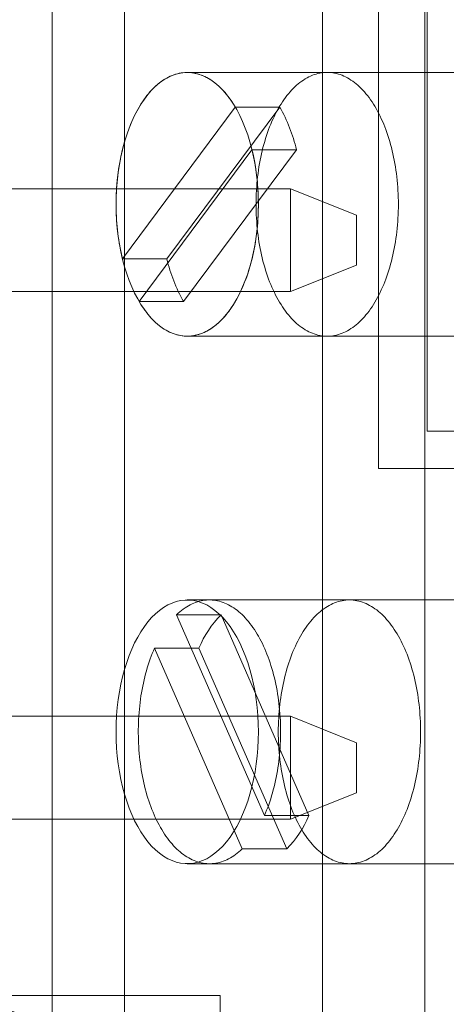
# Model space of a CAD drawing. Header units: inches. Extents: x 1 to 109, y 1 to 85.
# Tile 136 of 256: x 86.811 to 86.946, y 15.746 to 16.057. Entities that reach past the tile are written whole.
import ezdxf

# ---------------------------------------------------------------- set-up
doc = ezdxf.new("R2010")
doc.units = ezdxf.units.IN
doc.header["$MEASUREMENT"] = 0

msp = doc.modelspace()

# ---------------------------------------------------------------- linework, layer by layer
at = {"color": 7, "linetype": 'Continuous', "lineweight": 15, "ltscale": 5}
for p, q in [((86.8438878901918, 18.8936883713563), (86.84388789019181, 14.10202170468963)), ((86.92414248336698, 15.91477170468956), (86.92414248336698, 16.33143837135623)), ((86.93955915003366, 16.31993837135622), (86.93955915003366, 15.92660503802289)), ((86.8210545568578, 16.08160503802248), (86.8210545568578, 15.58160503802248)), ((86.90644581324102, 16.0816050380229), (86.90644581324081, 15.58160503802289)), ((86.93873891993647, 16.06493837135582), (86.93873891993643, 15.58160503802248)), ((86.90796071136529, 16.03993837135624), (86.86375018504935, 16.03993837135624)), ((87.00410106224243, 16.03993837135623), (86.8637501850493, 16.03993837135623)), ((86.87892094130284, 16.02900974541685), (86.8432960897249, 15.98101728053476)), ((86.89295602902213, 16.02900974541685), (86.8573311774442, 15.98101728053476)), ((86.89295602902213, 16.02900974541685), (86.87892094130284, 16.02900974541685)), ((86.84857942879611, 15.96753366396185), (86.88420428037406, 16.01552612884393)), ((86.86261451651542, 15.96753366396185), (86.89823936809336, 16.01552612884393)), ((86.89823936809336, 16.01552612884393), (86.88420428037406, 16.01552612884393)), ((86.75888789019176, 16.00317692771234), (86.89638789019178, 16.0031769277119)), ((86.8963878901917, 15.9706769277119), (86.89638789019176, 16.0031769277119)), ((86.89638789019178, 16.0031769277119), (86.9172212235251, 15.99484359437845)), ((86.9172212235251, 15.99484359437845), (86.9172212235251, 15.97901026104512)), ((86.8573311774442, 15.98101728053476), (86.8432960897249, 15.98101728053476)), ((86.9172212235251, 15.97901026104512), (86.8963878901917, 15.9706769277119)), ((86.89638789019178, 15.9706769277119), (86.75888789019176, 15.97067692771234)), ((86.86261451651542, 15.96753366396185), (86.84857942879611, 15.96753366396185)), ((86.86375018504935, 15.9566050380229), (86.90796071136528, 15.9566050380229)), ((86.8637501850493, 15.9566050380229), (87.00410106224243, 15.95660503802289)), ((86.93955915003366, 15.92660503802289), (87.29955915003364, 15.92660503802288)), ((86.93955915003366, 15.92660503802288), (87.31622581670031, 15.92660503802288)), ((87.34080915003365, 15.91477170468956), (86.92414248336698, 15.91477170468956)), ((87.00410106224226, 15.87327170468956), (86.86375018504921, 15.87327170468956)), ((86.91497825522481, 15.87327170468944), (86.8707677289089, 15.87327170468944)), ((86.88811641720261, 15.80512252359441), (86.86040445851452, 15.86857622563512)), ((86.87443954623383, 15.86857622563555), (86.86040445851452, 15.86857622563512)), ((86.9021515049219, 15.80512252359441), (86.87443954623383, 15.86857622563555)), ((86.86745412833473, 15.85808755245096), (86.85341904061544, 15.85808755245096)), ((86.85341904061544, 15.85808755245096), (86.88113099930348, 15.79463385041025)), ((86.86745412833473, 15.85808755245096), (86.89516608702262, 15.79463385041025)), ((86.75888789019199, 15.83651026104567), (86.89638789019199, 15.83651026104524)), ((86.89638789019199, 15.83651026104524), (86.91722122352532, 15.82817692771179)), ((86.89638789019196, 15.80401026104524), (86.89638789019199, 15.83651026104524)), ((86.91722122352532, 15.82817692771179), (86.91722122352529, 15.81234359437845)), ((86.91722122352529, 15.81234359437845), (86.89638789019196, 15.80401026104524)), ((86.89638789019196, 15.80401026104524), (86.75888789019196, 15.80401026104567)), ((86.9021515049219, 15.80512252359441), (86.88811641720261, 15.80512252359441)), ((86.89516608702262, 15.79463385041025), (86.88113099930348, 15.79463385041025)), ((86.8637501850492, 15.78993837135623), (87.00410106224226, 15.78993837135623)), ((86.8707677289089, 15.78993837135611), (86.91497825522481, 15.78993837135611)), ((86.70747581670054, 15.74827170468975), (86.8741424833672, 15.74827170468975)), ((86.8741424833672, 15.74827170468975), (86.8741424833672, 15.58160503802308))]:
    msp.add_line(p, q, dxfattribs=at)
at = {"color": 7, "linetype": 'Continuous', "lineweight": 15, "ltscale": 5, "flags": 128}
for points in [[(86.84127880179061, 15.99827170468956), (86.84132142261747, 16.00083674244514), (86.84144912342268, 16.00339205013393), (86.84166141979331, 16.00592793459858), (86.84195750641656, 16.00843477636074), (86.8423362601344, 16.01090306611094), (86.84279624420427, 16.0133234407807), (86.84333571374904, 16.01568671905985), (86.84395262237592, 16.0179839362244), (86.84464462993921, 16.02020637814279), (86.84540911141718, 16.02234561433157), (86.84624316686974, 16.02439352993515), (86.84714363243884, 16.02634235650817), (86.84810709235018, 16.02818470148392), (86.84912989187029, 16.02991357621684), (86.85020815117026, 16.03152242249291), (86.85133778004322, 16.03300513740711), (86.85251449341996, 16.03435609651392), (86.85373382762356, 16.03557017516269), (86.85499115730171, 16.03664276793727), (86.85628171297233, 16.03756980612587), (86.85760059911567, 16.0383477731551), (86.85894281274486, 16.03897371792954), (86.86030326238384, 16.03944526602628), (86.86167678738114, 16.03976062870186), (86.86305817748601, 16.03991860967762), (86.86444219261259, 16.03991860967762), (86.86582358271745, 16.03976062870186), (86.86719710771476, 16.03944526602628), (86.86855755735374, 16.03897371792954), (86.86989977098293, 16.0383477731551), (86.87121865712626, 16.03756980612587), (86.87250921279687, 16.03664276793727), (86.87376654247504, 16.03557017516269), (86.87498587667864, 16.03435609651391), (86.87616259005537, 16.03300513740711), (86.87729221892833, 16.03152242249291), (86.8783704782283, 16.02991357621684), (86.87939327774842, 16.02818470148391), (86.88035673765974, 16.02634235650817), (86.88125720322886, 16.02439352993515), (86.8820912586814, 16.02234561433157), (86.88285574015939, 16.02020637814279), (86.88354774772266, 16.0179839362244), (86.88416465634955, 16.01568671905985), (86.88470412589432, 16.0133234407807), (86.8851641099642, 16.01090306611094), (86.88554286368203, 16.00843477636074), (86.88583895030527, 16.00592793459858), (86.8860512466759, 16.00339205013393), (86.88617894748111, 16.00083674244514), (86.88622156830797, 15.99827170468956), (86.88617894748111, 15.99570666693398), (86.8860512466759, 15.9931513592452), (86.88583895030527, 15.99061547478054), (86.88554286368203, 15.98810863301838), (86.8851641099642, 15.98564034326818), (86.88470412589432, 15.98321996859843), (86.88416465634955, 15.98085669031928), (86.88354774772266, 15.97855947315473), (86.88285574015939, 15.97633703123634), (86.8820912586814, 15.97419779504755), (86.88125720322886, 15.97214987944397), (86.88035673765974, 15.97020105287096), (86.87939327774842, 15.96835870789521), (86.8783704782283, 15.96662983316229), (86.87729221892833, 15.96502098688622), (86.87616259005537, 15.96353827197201), (86.87498587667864, 15.96218731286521), (86.87376654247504, 15.96097323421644), (86.87250921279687, 15.95990064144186), (86.87121865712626, 15.95897360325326), (86.86989977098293, 15.95819563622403), (86.86855755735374, 15.95756969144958), (86.86719710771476, 15.95709814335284), (86.86582358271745, 15.95678278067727), (86.86444219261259, 15.9566247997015), (86.86305817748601, 15.9566247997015), (86.86167678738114, 15.95678278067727), (86.86030326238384, 15.95709814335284), (86.85894281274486, 15.95756969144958), (86.85760059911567, 15.95819563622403), (86.85628171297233, 15.95897360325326), (86.85499115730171, 15.95990064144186), (86.85373382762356, 15.96097323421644), (86.85251449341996, 15.96218731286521), (86.85133778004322, 15.96353827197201), (86.85020815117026, 15.96502098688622), (86.84912989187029, 15.96662983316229), (86.84810709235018, 15.96835870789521), (86.84714363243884, 15.97020105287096), (86.84624316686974, 15.97214987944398), (86.84540911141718, 15.97419779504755), (86.84464462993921, 15.97633703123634), (86.84395262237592, 15.97855947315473), (86.84333571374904, 15.98085669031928), (86.84279624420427, 15.98321996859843), (86.8423362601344, 15.98564034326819), (86.84195750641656, 15.98810863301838), (86.84166141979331, 15.99061547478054), (86.84144912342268, 15.9931513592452), (86.84132142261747, 15.99570666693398), (86.84127880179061, 15.99827170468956)], [(86.8432960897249, 15.98101728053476), (86.84306250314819, 15.98200288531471), (86.84284272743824, 15.98299935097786), (86.84263690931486, 15.98400601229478), (86.84244518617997, 15.98502219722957), (86.84226768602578, 15.98604722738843), (86.84210452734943, 15.98708041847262), (86.84195581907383, 15.98812108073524), (86.84182166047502, 15.98916851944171), (86.84170214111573, 15.99022203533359), (86.8415973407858, 15.99128092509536), (86.84150732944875, 15.99234448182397), (86.84143216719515, 15.99341199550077), (86.84137190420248, 15.99448275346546), (86.84132658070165, 15.99555604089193), (86.84129622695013, 15.99663114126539), (86.84128086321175, 15.99770733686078), (86.84128049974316, 15.99878390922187), (86.84129513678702, 15.9998601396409), (86.8413247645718, 16.00093530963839), (86.84136936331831, 16.00200870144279), (86.84142890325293, 16.00307959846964), (86.84150334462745, 16.0041472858), (86.84159263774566, 16.00521105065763), (86.84169672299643, 16.00627018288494), (86.84181553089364, 16.007323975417), (86.84194898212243, 16.00837172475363), (86.84209698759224, 16.009412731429), (86.84225944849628, 16.01044630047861), (86.84243625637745, 16.01147174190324), (86.84262729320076, 16.01248837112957), (86.84283243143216, 16.01349550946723), (86.84305153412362, 16.01449248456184), (86.84328445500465, 16.01547863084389), (86.84353103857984, 16.01645328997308), (86.84379112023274, 16.0174158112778), (86.8440645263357, 16.0183655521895), (86.84435107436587, 16.01930187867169), (86.84465057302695, 16.02022416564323), (86.84496282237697, 16.02113179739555), (86.84528761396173, 16.02202416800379), (86.84562473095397, 16.02290068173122), (86.84597394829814, 16.02376075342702), (86.84633503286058, 16.02460380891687), (86.84670774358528, 16.02542928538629), (86.84709183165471, 16.02623663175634), (86.8474870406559, 16.02702530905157), (86.84789310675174, 16.02779479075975), (86.848309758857, 16.02854456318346), (86.84873671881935, 16.02927412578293), (86.84917370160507, 16.02998299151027), (86.84962041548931, 16.03067068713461), (86.85007656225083, 16.03133675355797), (86.85054183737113, 16.03198074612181), (86.8510159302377, 16.03260223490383), (86.85149852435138, 16.03320080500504), (86.85198929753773, 16.03377605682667), (86.85248792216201, 16.03432760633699), (86.85299406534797, 16.03485508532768), (86.8535073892, 16.03535814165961), (86.85402755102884, 16.03583643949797), (86.8545542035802, 16.03628965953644), (86.85508699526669, 16.03671749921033), (86.8556255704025, 16.03711967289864), (86.85616956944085, 16.03749591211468), (86.85671862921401, 16.03784596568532), (86.85727238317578, 16.03816959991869), (86.85783046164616, 16.03846659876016), (86.85839249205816, 16.03873676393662), (86.85895809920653, 16.03897991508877), (86.8595269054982, 16.03919588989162), (86.8600985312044, 16.03938454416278), (86.86067259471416, 16.03954575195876), (86.86124871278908, 16.03967940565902), (86.86182650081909, 16.03978541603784), (86.86240557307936, 16.03986371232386), (86.86298554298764, 16.03991424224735), (86.86356602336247, 16.03993697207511), (86.86414662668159, 16.03993188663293), (86.86472696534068, 16.03989898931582), (86.8653066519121, 16.03983830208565), (86.86588529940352, 16.03974986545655), (86.8664625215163, 16.03963373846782), (86.86703793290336, 16.03948999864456), (86.86761114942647, 16.03931874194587), (86.86818178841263, 16.03912008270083), (86.86874946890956, 16.03889415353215), (86.86931381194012, 16.03864110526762), (86.86987444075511, 16.03836110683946), (86.87043098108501, 16.03805434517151), (86.87098306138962, 16.03772102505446), (86.8715303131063, 16.03736136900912), (86.87207237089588, 16.03697561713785), (86.87260887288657, 16.03656402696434), (86.87313946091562, 16.03612687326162), (86.87366378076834, 16.03566444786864), (86.87418148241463, 16.03517705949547), (86.8746922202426, 16.03466503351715), (86.87519565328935, 16.03412871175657), (86.87569144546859, 16.03356845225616), (86.87617926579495, 16.03298462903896), (86.876658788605, 16.03237763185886), (86.8771296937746, 16.03174786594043), (86.87759166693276, 16.03109575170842), (86.87804439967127, 16.03042172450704), (86.87848758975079, 16.02972623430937), (86.87892094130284, 16.02900974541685)], [(86.92116905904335, 15.96456266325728), (86.92068864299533, 15.96393311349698), (86.92019950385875, 15.96332709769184), (86.91970197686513, 15.96274503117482), (86.91919640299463, 15.96218731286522), (86.91868312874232, 15.96165432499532), (86.91816250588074, 15.96114643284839), (86.91763489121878, 15.96066398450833), (86.91710064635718, 15.96020731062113), (86.9165601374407, 15.95977672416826), (86.91601373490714, 15.95937252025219), (86.9154618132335, 15.95899497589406), (86.91490475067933, 15.95864434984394), (86.91434292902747, 15.9583208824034), (86.91377673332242, 15.95802479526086), (86.91320655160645, 15.95775629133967), (86.91263277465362, 15.95751555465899), (86.91205579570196, 15.95730275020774), (86.91147601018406, 15.95711802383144), (86.91089381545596, 15.95696150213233), (86.91030961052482, 15.95683329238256), (86.9097237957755, 15.95673348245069), (86.90913677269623, 15.95666214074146), (86.90854894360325, 15.95661931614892), (86.90796071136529, 15.9566050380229), (86.90737247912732, 15.95661931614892), (86.90678465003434, 15.95666214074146), (86.90619762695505, 15.95673348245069), (86.90561181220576, 15.95683329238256), (86.9050276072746, 15.95696150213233), (86.9044454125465, 15.95711802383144), (86.9038656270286, 15.95730275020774), (86.90328864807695, 15.95751555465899), (86.90271487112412, 15.95775629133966), (86.90214468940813, 15.95802479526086), (86.9015784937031, 15.95832088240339), (86.90101667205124, 15.95864434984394), (86.90045960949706, 15.95899497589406), (86.89990768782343, 15.95937252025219), (86.89936128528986, 15.95977672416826), (86.89882077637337, 15.96020731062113), (86.89828653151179, 15.96066398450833), (86.89775891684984, 15.96114643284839), (86.89723829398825, 15.96165432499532), (86.89672501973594, 15.96218731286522), (86.89621944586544, 15.96274503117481), (86.89572191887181, 15.96332709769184), (86.89523277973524, 15.96393311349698), (86.89475236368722, 15.96456266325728), (86.89428099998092, 15.96521531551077), (86.8938190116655, 15.9658906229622), (86.89336671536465, 15.96658812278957), (86.89292442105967, 15.96730733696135), (86.892492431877, 15.96804777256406), (86.89207104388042, 15.96880892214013), (86.89166054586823, 15.96959026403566), (86.89126121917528, 15.97039126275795), (86.89087333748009, 15.97121136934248), (86.89049716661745, 15.97205002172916), (86.89013296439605, 15.97290664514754), (86.88978098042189, 15.97378065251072), (86.88944145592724, 15.97467144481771), (86.8891146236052, 15.97557841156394), (86.88880070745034, 15.97650093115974), (86.88849992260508, 15.97743837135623), (86.88821247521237, 15.97839008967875), (86.88793856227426, 15.97935543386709), (86.887678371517, 15.98033374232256), (86.88743208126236, 15.98132434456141), (86.88719986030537, 15.98232656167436), (86.88698186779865, 15.98333970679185), (86.88677825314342, 15.98436308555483), (86.88658915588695, 15.98539599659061), (86.88641470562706, 15.98643773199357), (86.88625502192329, 15.9874875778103), (86.88611021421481, 15.98854481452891), (86.88598038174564, 15.98960871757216), (86.88586561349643, 15.99067855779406), (86.88576598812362, 15.99175360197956), (86.8856815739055, 15.99283311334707), (86.88561242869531, 15.99391635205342), (86.88555859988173, 15.99500257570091), (86.88552012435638, 15.99609103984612), (86.8854970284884, 15.99718099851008), (86.8854893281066, 15.99827170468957), (86.8854970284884, 15.99936241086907), (86.88552012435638, 16.00045236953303), (86.88555859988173, 16.00154083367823), (86.88561242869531, 16.00262705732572), (86.8856815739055, 16.00371029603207), (86.88576598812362, 16.00478980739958), (86.88586561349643, 16.00586485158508), (86.88598038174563, 16.00693469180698), (86.88611021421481, 16.00799859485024), (86.88625502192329, 16.00905583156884), (86.88641470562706, 16.01010567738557), (86.88658915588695, 16.01114741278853), (86.88677825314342, 16.01218032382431), (86.88698186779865, 16.01320370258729), (86.88719986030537, 16.01421684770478), (86.88743208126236, 16.01521906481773), (86.887678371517, 16.01620966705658), (86.88793856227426, 16.01718797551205), (86.88821247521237, 16.01815331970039), (86.88849992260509, 16.01910503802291), (86.88880070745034, 16.02004247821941), (86.8891146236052, 16.0209649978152), (86.88944145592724, 16.02187196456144), (86.88978098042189, 16.02276275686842), (86.89013296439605, 16.0236367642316), (86.89049716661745, 16.02449338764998), (86.89087333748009, 16.02533204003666), (86.89126121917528, 16.02615214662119), (86.89166054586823, 16.02695314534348), (86.89207104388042, 16.02773448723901), (86.892492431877, 16.02849563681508), (86.89292442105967, 16.0292360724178), (86.89336671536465, 16.02995528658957), (86.8938190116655, 16.03065278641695), (86.89428099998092, 16.03132809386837), (86.89475236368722, 16.03198074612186), (86.89523277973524, 16.03261029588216), (86.89572191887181, 16.0332163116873), (86.89621944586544, 16.03379837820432), (86.89672501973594, 16.03435609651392), (86.89723829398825, 16.03488908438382), (86.89775891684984, 16.03539697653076), (86.89828653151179, 16.03587942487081), (86.89882077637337, 16.03633609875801), (86.89936128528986, 16.03676668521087), (86.89990768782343, 16.03717088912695), (86.90045960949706, 16.03754843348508), (86.90101667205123, 16.0378990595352), (86.9015784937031, 16.03822252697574), (86.90214468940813, 16.03851861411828), (86.9027148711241, 16.03878711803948), (86.90328864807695, 16.03902785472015), (86.9038656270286, 16.0392406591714), (86.9044454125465, 16.0394253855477), (86.9050276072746, 16.03958190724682), (86.90561181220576, 16.03971011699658), (86.90619762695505, 16.03980992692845), (86.90678465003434, 16.03988126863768), (86.90737247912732, 16.03992409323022), (86.90796071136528, 16.03993837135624), (86.90854894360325, 16.03992409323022), (86.90913677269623, 16.03988126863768), (86.9097237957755, 16.03980992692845), (86.91030961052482, 16.03971011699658), (86.91089381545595, 16.03958190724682), (86.91147601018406, 16.0394253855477), (86.91205579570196, 16.0392406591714), (86.91263277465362, 16.03902785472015), (86.91320655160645, 16.03878711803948), (86.91377673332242, 16.03851861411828), (86.91434292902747, 16.03822252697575), (86.91490475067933, 16.0378990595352), (86.91546181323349, 16.03754843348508), (86.91601373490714, 16.03717088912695), (86.9165601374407, 16.03676668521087), (86.91710064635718, 16.03633609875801), (86.91763489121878, 16.03587942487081), (86.91816250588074, 16.03539697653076), (86.91868312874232, 16.03488908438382), (86.91919640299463, 16.03435609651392), (86.91970197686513, 16.03379837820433), (86.92019950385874, 16.0332163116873), (86.92068864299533, 16.03261029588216), (86.92116905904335, 16.03198074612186), (86.92164042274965, 16.03132809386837), (86.92210241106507, 16.03065278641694), (86.92255470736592, 16.02995528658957), (86.9229970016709, 16.0292360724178), (86.92342899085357, 16.02849563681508), (86.92385037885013, 16.02773448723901), (86.92426087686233, 16.02695314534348), (86.92466020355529, 16.02615214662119), (86.92504808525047, 16.02533204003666), (86.92542425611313, 16.02449338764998), (86.92578845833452, 16.0236367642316), (86.92614044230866, 16.02276275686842), (86.92647996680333, 16.02187196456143), (86.92680679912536, 16.0209649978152), (86.92712071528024, 16.0200424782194), (86.92742150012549, 16.01910503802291), (86.9277089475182, 16.01815331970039), (86.92798286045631, 16.01718797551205), (86.92824305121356, 16.01620966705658), (86.92848934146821, 16.01521906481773), (86.9287215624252, 16.01421684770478), (86.9289395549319, 16.01320370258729), (86.92914316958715, 16.01218032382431), (86.92933226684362, 16.01114741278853), (86.9295067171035, 16.01010567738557), (86.92966640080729, 16.00905583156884), (86.92981120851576, 16.00799859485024), (86.92994104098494, 16.00693469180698), (86.93005580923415, 16.00586485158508), (86.93015543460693, 16.00478980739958), (86.93023984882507, 16.00371029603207), (86.93030899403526, 16.00262705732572), (86.93036282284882, 16.00154083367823), (86.93040129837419, 16.00045236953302), (86.93042439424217, 15.99936241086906), (86.93043209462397, 15.99827170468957), (86.93042439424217, 15.99718099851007), (86.93040129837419, 15.99609103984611), (86.93036282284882, 15.99500257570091), (86.93030899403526, 15.99391635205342), (86.93023984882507, 15.99283311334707), (86.93015543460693, 15.99175360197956), (86.93005580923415, 15.99067855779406), (86.92994104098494, 15.98960871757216), (86.92981120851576, 15.98854481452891), (86.92966640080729, 15.9874875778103), (86.9295067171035, 15.98643773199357), (86.92933226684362, 15.98539599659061), (86.92914316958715, 15.98436308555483), (86.9289395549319, 15.98333970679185), (86.9287215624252, 15.98232656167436), (86.92848934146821, 15.98132434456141), (86.92824305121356, 15.98033374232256), (86.92798286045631, 15.97935543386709), (86.9277089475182, 15.97839008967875), (86.92742150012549, 15.97743837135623), (86.92712071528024, 15.97650093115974), (86.92680679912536, 15.97557841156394), (86.92647996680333, 15.9746714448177), (86.92614044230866, 15.97378065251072), (86.92578845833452, 15.97290664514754), (86.92542425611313, 15.97205002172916), (86.92504808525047, 15.97121136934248), (86.92466020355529, 15.97039126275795), (86.92426087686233, 15.96959026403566), (86.92385037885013, 15.96880892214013), (86.92342899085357, 15.96804777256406), (86.9229970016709, 15.96730733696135), (86.92255470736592, 15.96658812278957), (86.92210241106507, 15.96589062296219), (86.92164042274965, 15.96521531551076), (86.92116905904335, 15.96456266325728)], [(86.88420428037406, 16.01552612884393), (86.88443786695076, 16.01454052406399), (86.8846576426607, 16.01354405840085), (86.88486346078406, 16.01253739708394), (86.88505518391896, 16.01152121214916), (86.88523268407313, 16.0104961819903), (86.88539584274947, 16.00946299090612), (86.88554455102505, 16.0084223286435), (86.88567870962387, 16.00737488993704), (86.88579822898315, 16.00632137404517), (86.88590302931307, 16.00526248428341), (86.88599304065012, 16.0041989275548), (86.88606820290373, 16.00313141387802), (86.88612846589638, 16.00206065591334), (86.88617378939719, 16.00098736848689), (86.8862041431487, 15.99991226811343), (86.88621950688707, 15.99883607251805), (86.88621987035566, 15.99775950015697), (86.88620523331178, 15.99668326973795), (86.88617560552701, 15.99560809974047), (86.88613100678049, 15.99453470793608), (86.88607146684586, 15.99346381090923), (86.88599702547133, 15.99239612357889), (86.88590773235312, 15.99133235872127), (86.88580364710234, 15.99027322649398), (86.88568483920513, 15.98921943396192), (86.88555138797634, 15.98817168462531), (86.88540338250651, 15.98713067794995), (86.88524092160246, 15.98609710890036), (86.88506411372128, 15.98507166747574), (86.88487307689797, 15.98405503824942), (86.88466793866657, 15.98304789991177), (86.88444883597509, 15.98205092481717), (86.88421591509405, 15.98106477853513), (86.88396933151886, 15.98009011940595), (86.88370924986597, 15.97912759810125), (86.88343584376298, 15.97817785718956), (86.8831492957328, 15.97724153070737), (86.88284979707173, 15.97631924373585), (86.8825375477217, 15.97541161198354), (86.88221275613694, 15.97451924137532), (86.88187563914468, 15.97364272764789), (86.88152642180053, 15.9727826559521), (86.88116533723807, 15.97193960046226), (86.88079262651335, 15.97111412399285), (86.88040853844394, 15.9703067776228), (86.88001332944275, 15.96951810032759), (86.8796072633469, 15.96874861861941), (86.87919061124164, 15.96799884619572), (86.87876365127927, 15.96726928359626), (86.87832666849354, 15.96656041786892), (86.87787995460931, 15.96587272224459), (86.87742380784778, 15.96520665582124), (86.87695853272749, 15.96456266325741), (86.87648443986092, 15.96394117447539), (86.87600184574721, 15.96334260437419), (86.87551107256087, 15.96276735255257), (86.87501244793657, 15.96221580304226), (86.87450630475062, 15.96168832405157), (86.87399298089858, 15.96118526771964), (86.87347281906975, 15.96070696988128), (86.87294616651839, 15.96025374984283), (86.8724133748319, 15.95982591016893), (86.87187479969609, 15.95942373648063), (86.87133080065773, 15.95904749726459), (86.87078174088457, 15.95869744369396), (86.8702279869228, 15.95837380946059), (86.86966990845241, 15.95807681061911), (86.8691078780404, 15.95780664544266), (86.86854227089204, 15.95756349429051), (86.86797346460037, 15.95734751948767), (86.86740183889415, 15.9571588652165), (86.86682777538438, 15.95699765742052), (86.86625165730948, 15.95686400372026), (86.86567386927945, 15.95675799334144), (86.8650947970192, 15.95667969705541), (86.86451482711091, 15.95662916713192), (86.86393434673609, 15.95660643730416), (86.86335374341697, 15.95661152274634), (86.86277340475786, 15.95664442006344), (86.86219371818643, 15.95670510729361), (86.86161507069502, 15.95679354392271), (86.86103784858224, 15.95690967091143), (86.86046243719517, 15.95705341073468), (86.85988922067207, 15.95722466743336), (86.85931858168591, 15.9574233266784), (86.85875090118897, 15.95764925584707), (86.85818655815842, 15.95790230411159), (86.85762592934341, 15.95818230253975), (86.85706938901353, 15.95848906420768), (86.8565173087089, 15.95882238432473), (86.85597005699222, 15.95918204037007), (86.85542799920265, 15.95956779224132), (86.85489149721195, 15.95997938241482), (86.8543609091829, 15.96041653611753), (86.85383658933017, 15.9608789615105), (86.8533188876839, 15.96136634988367), (86.85280814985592, 15.96187837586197), (86.85230471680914, 15.96241469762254), (86.8518089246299, 15.96297495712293), (86.85132110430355, 15.96355878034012), (86.85084158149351, 15.96416577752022), (86.85037067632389, 15.96479554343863), (86.84990870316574, 15.96544765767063), (86.84945597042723, 15.966121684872), (86.8490127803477, 15.96681717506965), (86.84857942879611, 15.96753366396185)], [(86.84127880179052, 15.8316050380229), (86.84132142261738, 15.83417007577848), (86.84144912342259, 15.83672538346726), (86.84166141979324, 15.83926126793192), (86.84195750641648, 15.84176810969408), (86.84233626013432, 15.84423639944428), (86.84279624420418, 15.84665677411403), (86.84333571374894, 15.84902005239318), (86.84395262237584, 15.85131726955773), (86.84464462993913, 15.85353971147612), (86.8454091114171, 15.85567894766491), (86.84624316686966, 15.85772686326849), (86.84714363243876, 15.8596756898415), (86.84810709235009, 15.86151803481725), (86.8491298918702, 15.86324690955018), (86.85020815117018, 15.86485575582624), (86.85133778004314, 15.86633847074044), (86.85251449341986, 15.86768942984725), (86.85373382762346, 15.86890350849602), (86.85499115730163, 15.8699761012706), (86.85628171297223, 15.8709031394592), (86.85760059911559, 15.87168110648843), (86.85894281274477, 15.87230705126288), (86.86030326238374, 15.87277859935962), (86.86167678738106, 15.87309396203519), (86.86305817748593, 15.87325194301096), (86.8644421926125, 15.87325194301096), (86.86582358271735, 15.87309396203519), (86.86719710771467, 15.87277859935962), (86.86855755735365, 15.87230705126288), (86.86989977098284, 15.87168110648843), (86.87121865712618, 15.8709031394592), (86.87250921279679, 15.8699761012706), (86.87376654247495, 15.86890350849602), (86.87498587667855, 15.86768942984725), (86.87616259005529, 15.86633847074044), (86.87729221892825, 15.86485575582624), (86.87837047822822, 15.86324690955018), (86.87939327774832, 15.86151803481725), (86.88035673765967, 15.8596756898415), (86.88125720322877, 15.85772686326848), (86.88209125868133, 15.85567894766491), (86.8828557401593, 15.85353971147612), (86.88354774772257, 15.85131726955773), (86.88416465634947, 15.84902005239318), (86.88470412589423, 15.84665677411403), (86.88516410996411, 15.84423639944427), (86.88554286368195, 15.84176810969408), (86.88583895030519, 15.83926126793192), (86.88605124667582, 15.83672538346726), (86.88617894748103, 15.83417007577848), (86.88622156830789, 15.8316050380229), (86.88617894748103, 15.82904000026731), (86.88605124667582, 15.82648469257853), (86.88583895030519, 15.82394880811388), (86.88554286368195, 15.82144196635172), (86.88516410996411, 15.81897367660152), (86.88470412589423, 15.81655330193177), (86.88416465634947, 15.81419002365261), (86.88354774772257, 15.81189280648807), (86.8828557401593, 15.80967036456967), (86.88209125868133, 15.80753112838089), (86.88125720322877, 15.80548321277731), (86.88035673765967, 15.80353438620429), (86.87939327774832, 15.80169204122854), (86.87837047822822, 15.79996316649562), (86.87729221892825, 15.79835432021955), (86.87616259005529, 15.79687160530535), (86.87498587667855, 15.79552064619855), (86.87376654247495, 15.79430656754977), (86.87250921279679, 15.79323397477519), (86.87121865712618, 15.79230693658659), (86.86989977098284, 15.79152896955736), (86.86855755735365, 15.79090302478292), (86.86719710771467, 15.79043147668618), (86.86582358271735, 15.7901161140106), (86.8644421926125, 15.78995813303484), (86.86305817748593, 15.78995813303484), (86.86167678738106, 15.7901161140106), (86.86030326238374, 15.79043147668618), (86.85894281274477, 15.79090302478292), (86.85760059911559, 15.79152896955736), (86.85628171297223, 15.79230693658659), (86.85499115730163, 15.79323397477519), (86.85373382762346, 15.79430656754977), (86.85251449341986, 15.79552064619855), (86.85133778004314, 15.79687160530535), (86.85020815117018, 15.79835432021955), (86.8491298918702, 15.79996316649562), (86.84810709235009, 15.80169204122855), (86.84714363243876, 15.80353438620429), (86.84624316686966, 15.80548321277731), (86.8454091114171, 15.80753112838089), (86.84464462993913, 15.80967036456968), (86.84395262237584, 15.81189280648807), (86.84333571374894, 15.81419002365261), (86.84279624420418, 15.81655330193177), (86.84233626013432, 15.81897367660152), (86.84195750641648, 15.82144196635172), (86.84166141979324, 15.82394880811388), (86.84144912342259, 15.82648469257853), (86.84132142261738, 15.82904000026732), (86.84127880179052, 15.8316050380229)], [(86.86040445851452, 15.86857622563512), (86.86092305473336, 15.86906033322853), (86.86144822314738, 15.8695194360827), (86.86197961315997, 15.86995322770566), (86.86251687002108, 15.87036141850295), (86.86305963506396, 15.87074373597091), (86.86360754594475, 15.87109992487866), (86.86416023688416, 15.87142974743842), (86.86471733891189, 15.87173298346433), (86.8652784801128, 15.87200943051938), (86.86584328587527, 15.87225890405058), (86.86641137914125, 15.87248123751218), (86.86698238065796, 15.87267628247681), (86.86755590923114, 15.87284390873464), (86.86813158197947, 15.87298400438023), (86.86870901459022, 15.87309647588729), (86.8692878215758, 15.87318124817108), (86.86986761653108, 15.87323826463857), (86.87044801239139, 15.87326748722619), (86.87102862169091, 15.87326889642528), (86.8716090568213, 15.87324249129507), (86.8721889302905, 15.87318828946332), (86.87276785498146, 15.87310632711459), (86.87334544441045, 15.87299665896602), (86.87392131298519, 15.87285935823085), (86.8744950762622, 15.87269451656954), (86.87506635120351, 15.87250224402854), (86.8756347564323, 15.87228266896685), (86.87619991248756, 15.87203593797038), (86.87676144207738, 15.87176221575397), (86.8773189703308, 15.87146168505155), (86.87787212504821, 15.87113454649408), (86.87842053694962, 15.87078101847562), (86.87896383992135, 15.87040133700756), (86.87950167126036, 15.86999575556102), (86.88003367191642, 15.86956454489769), (86.88055948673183, 15.86910799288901), (86.88107876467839, 15.86862640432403), (86.88159115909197, 15.86812010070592), (86.88209632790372, 15.86758942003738), (86.88259393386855, 15.86703471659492), (86.88308364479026, 15.86645636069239), (86.88356513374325, 15.86585473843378), (86.88403807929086, 15.86523025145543), (86.88450216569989, 15.86458331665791), (86.8849570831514, 15.86391436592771), (86.88540252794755, 15.86322384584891), (86.88583820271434, 15.86251221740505), (86.88626381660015, 15.86177995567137), (86.88667908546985, 15.86102754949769), (86.88708373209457, 15.86025550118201), (86.88747748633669, 15.8594643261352), (86.88786008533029, 15.85865455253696), (86.8882312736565, 15.85782672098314), (86.88859080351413, 15.8569813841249), (86.88893843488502, 15.85611910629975), (86.88927393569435, 15.85524046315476), (86.88959708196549, 15.85434604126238), (86.88990765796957, 15.85343643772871), (86.89020545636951, 15.85251225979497), (86.89049027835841, 15.8515741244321), (86.89076193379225, 15.85062265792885), (86.89102024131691, 15.84965849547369), (86.89126502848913, 15.84868228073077), (86.89149613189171, 15.84769466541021), (86.8917133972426, 15.84669630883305), (86.89191667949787, 15.84568787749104), (86.89210584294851, 15.84467004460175), (86.89228076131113, 15.84364348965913), (86.89244131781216, 15.84260889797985), (86.89258740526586, 15.84156696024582), (86.89271892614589, 15.84051837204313), (86.89283579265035, 15.8394638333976), (86.89293792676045, 15.83840404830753), (86.89302526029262, 15.83733972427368), (86.89309773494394, 15.83627157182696), (86.89315530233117, 15.83520030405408), (86.89319792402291, 15.83412663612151), (86.89322557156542, 15.83305128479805), (86.89323822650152, 15.83197496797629), (86.8932358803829, 15.83089840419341), (86.8932185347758, 15.82982231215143), (86.89318620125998, 15.82874741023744), (86.8931389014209, 15.82767441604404), (86.89307666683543, 15.82660404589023), (86.89299953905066, 15.82553701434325), (86.89290756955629, 15.82447403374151), (86.8928008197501, 15.82341581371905), (86.89267936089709, 15.82236306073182), (86.89254327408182, 15.82131647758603), (86.89239265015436, 15.82027676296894), (86.89222758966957, 15.81924461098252), (86.89204820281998, 15.81822071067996), (86.89185460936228, 15.81720574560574), (86.89164693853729, 15.81620039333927), (86.89142532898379, 15.81520532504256), (86.8911899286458, 15.81422120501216), (86.89094089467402, 15.81324869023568), (86.89067839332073, 15.81228842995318), (86.89040259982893, 15.81134106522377), (86.8901136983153, 15.81040722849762), (86.88981188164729, 15.80948754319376), (86.88949735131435, 15.8085826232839), (86.88917031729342, 15.80769307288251), (86.88883099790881, 15.80681948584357), (86.88847961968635, 15.8059624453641), (86.88811641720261, 15.80512252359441)], [(86.89751471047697, 15.80538335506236), (86.89715050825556, 15.80623997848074), (86.89679852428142, 15.80711398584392), (86.89645899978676, 15.8080047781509), (86.89613216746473, 15.80891174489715), (86.89581825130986, 15.80983426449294), (86.89551746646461, 15.81077170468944), (86.89523001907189, 15.81172342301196), (86.89495610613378, 15.81268876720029), (86.89469591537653, 15.81366707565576), (86.8944496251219, 15.81465767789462), (86.89421740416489, 15.81565989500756), (86.89399941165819, 15.81667304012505), (86.89379579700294, 15.81769641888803), (86.89360669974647, 15.81872932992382), (86.8934322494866, 15.81977106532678), (86.89327256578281, 15.8208209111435), (86.89312775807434, 15.82187814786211), (86.89299792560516, 15.82294205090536), (86.89288315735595, 15.82401189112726), (86.89278353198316, 15.82508693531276), (86.89269911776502, 15.82616644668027), (86.89262997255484, 15.82724968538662), (86.89257614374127, 15.82833590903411), (86.8925376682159, 15.82942437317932), (86.89251457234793, 15.83051433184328), (86.89250687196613, 15.83160503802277), (86.89251457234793, 15.83269574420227), (86.8925376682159, 15.83378570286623), (86.89257614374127, 15.83487416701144), (86.89262997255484, 15.83596039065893), (86.89269911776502, 15.83704362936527), (86.89278353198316, 15.83812314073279), (86.89288315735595, 15.83919818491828), (86.89299792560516, 15.84026802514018), (86.89312775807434, 15.84133192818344), (86.89327256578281, 15.84238916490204), (86.8934322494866, 15.84343901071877), (86.89360669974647, 15.84448074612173), (86.89379579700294, 15.84551365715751), (86.89399941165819, 15.84653703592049), (86.89421740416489, 15.84755018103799), (86.8944496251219, 15.84855239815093), (86.89469591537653, 15.84954300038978), (86.89495610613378, 15.85052130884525), (86.89523001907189, 15.85148665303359), (86.89551746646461, 15.8524383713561), (86.89581825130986, 15.85337581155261), (86.89613216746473, 15.8542983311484), (86.89645899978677, 15.85520529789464), (86.89679852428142, 15.85609609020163), (86.89715050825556, 15.8569700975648), (86.89751471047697, 15.85782672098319), (86.89789088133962, 15.85866537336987), (86.8982787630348, 15.85948547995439), (86.89867808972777, 15.86028647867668), (86.89908858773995, 15.86106782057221), (86.89950997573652, 15.86182897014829), (86.89994196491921, 15.862569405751), (86.90038425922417, 15.86328861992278), (86.90083655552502, 15.86398611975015), (86.90129854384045, 15.86466142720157), (86.90176990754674, 15.86531407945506), (86.90225032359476, 15.86594362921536), (86.90273946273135, 15.8665496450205), (86.90323698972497, 15.86713171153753), (86.90374256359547, 15.86768942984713), (86.90425583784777, 15.86822241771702), (86.90477646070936, 15.86873030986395), (86.9053040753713, 15.86921275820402), (86.9058383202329, 15.86966943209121), (86.90637882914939, 15.87010001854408), (86.90692523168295, 15.87050422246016), (86.9074771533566, 15.87088176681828), (86.90803421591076, 15.87123239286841), (86.90859603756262, 15.87155586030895), (86.90916223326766, 15.87185194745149), (86.90973241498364, 15.87212045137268), (86.91030619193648, 15.87236118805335), (86.91088317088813, 15.87257399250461), (86.91146295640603, 15.87275871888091), (86.91204515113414, 15.87291524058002), (86.91262935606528, 15.87304345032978), (86.91321517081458, 15.87314326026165), (86.91380219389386, 15.87321460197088), (86.91439002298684, 15.87325742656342), (86.91497825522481, 15.87327170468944), (86.91556648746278, 15.87325742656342), (86.91615431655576, 15.87321460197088), (86.91674133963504, 15.87314326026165), (86.91732715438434, 15.87304345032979), (86.91791135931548, 15.87291524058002), (86.9184935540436, 15.8727587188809), (86.91907333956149, 15.87257399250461), (86.91965031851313, 15.87236118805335), (86.92022409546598, 15.87212045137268), (86.92079427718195, 15.87185194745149), (86.92136047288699, 15.87155586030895), (86.92192229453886, 15.87123239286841), (86.92247935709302, 15.87088176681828), (86.92303127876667, 15.87050422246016), (86.92357768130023, 15.87010001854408), (86.92411819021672, 15.86966943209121), (86.9246524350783, 15.86921275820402), (86.92518004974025, 15.86873030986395), (86.92570067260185, 15.86822241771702), (86.92621394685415, 15.86768942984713), (86.92671952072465, 15.86713171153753), (86.92721704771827, 15.8665496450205), (86.92770618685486, 15.86594362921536), (86.92818660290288, 15.86531407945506), (86.92865796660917, 15.86466142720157), (86.9291199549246, 15.86398611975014), (86.92957225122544, 15.86328861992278), (86.93001454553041, 15.862569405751), (86.9304465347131, 15.86182897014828), (86.93086792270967, 15.86106782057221), (86.93127842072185, 15.86028647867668), (86.93167774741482, 15.85948547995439), (86.93206562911, 15.85866537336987), (86.93244179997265, 15.85782672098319), (86.93280600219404, 15.8569700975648), (86.9331579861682, 15.85609609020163), (86.93349751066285, 15.85520529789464), (86.93382434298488, 15.8542983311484), (86.93413825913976, 15.8533758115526), (86.934439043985, 15.8524383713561), (86.93472649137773, 15.85148665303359), (86.93500040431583, 15.85052130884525), (86.93526059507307, 15.84954300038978), (86.93550688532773, 15.84855239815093), (86.93573910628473, 15.84755018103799), (86.93595709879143, 15.84653703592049), (86.93616071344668, 15.84551365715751), (86.93634981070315, 15.84448074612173), (86.93652426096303, 15.84343901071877), (86.93668394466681, 15.84238916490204), (86.93682875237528, 15.84133192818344), (86.93695858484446, 15.84026802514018), (86.93707335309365, 15.83919818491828), (86.93717297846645, 15.83812314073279), (86.93725739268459, 15.83704362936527), (86.93732653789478, 15.83596039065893), (86.93738036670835, 15.83487416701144), (86.93741884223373, 15.83378570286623), (86.93744193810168, 15.83269574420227), (86.93744963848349, 15.83160503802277), (86.93744193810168, 15.83051433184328), (86.93741884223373, 15.82942437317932), (86.93738036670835, 15.82833590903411), (86.93732653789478, 15.82724968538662), (86.93725739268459, 15.82616644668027), (86.93717297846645, 15.82508693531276), (86.93707335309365, 15.82401189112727), (86.93695858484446, 15.82294205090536), (86.93682875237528, 15.82187814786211), (86.93668394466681, 15.8208209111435), (86.93652426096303, 15.81977106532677), (86.93634981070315, 15.81872932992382), (86.93616071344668, 15.81769641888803), (86.93595709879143, 15.81667304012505), (86.93573910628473, 15.81565989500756), (86.93550688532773, 15.81465767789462), (86.93526059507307, 15.81366707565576), (86.93500040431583, 15.81268876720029), (86.93472649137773, 15.81172342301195), (86.934439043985, 15.81077170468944), (86.93413825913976, 15.80983426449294), (86.93382434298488, 15.80891174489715), (86.93349751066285, 15.8080047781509), (86.9331579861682, 15.80711398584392), (86.93280600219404, 15.80623997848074), (86.93244179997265, 15.80538335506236), (86.93206562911, 15.80454470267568), (86.93167774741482, 15.80372459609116), (86.93127842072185, 15.80292359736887), (86.93086792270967, 15.80214225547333), (86.9304465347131, 15.80138110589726), (86.93001454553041, 15.80064067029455), (86.92957225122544, 15.79992145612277), (86.92911995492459, 15.7992239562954), (86.92865796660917, 15.79854864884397), (86.92818660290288, 15.79789599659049), (86.92770618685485, 15.79726644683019), (86.92721704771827, 15.79666043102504), (86.92671952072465, 15.79607836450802), (86.92621394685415, 15.79552064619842), (86.92570067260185, 15.79498765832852), (86.92518004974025, 15.79447976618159), (86.9246524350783, 15.79399731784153), (86.92411819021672, 15.79354064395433), (86.92357768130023, 15.79311005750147), (86.92303127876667, 15.79270585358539), (86.92247935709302, 15.79232830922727), (86.92192229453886, 15.79197768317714), (86.92136047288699, 15.7916542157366), (86.92079427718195, 15.79135812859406), (86.92022409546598, 15.79108962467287), (86.91965031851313, 15.7908488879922), (86.91907333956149, 15.79063608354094), (86.9184935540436, 15.79045135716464), (86.91791135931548, 15.79029483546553), (86.91732715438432, 15.79016662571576), (86.91674133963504, 15.79006681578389), (86.91615431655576, 15.78999547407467), (86.91556648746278, 15.78995264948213), (86.91497825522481, 15.78993837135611), (86.91439002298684, 15.78995264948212), (86.91380219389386, 15.78999547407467), (86.91321517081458, 15.79006681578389), (86.91262935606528, 15.79016662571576), (86.91204515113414, 15.79029483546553), (86.91146295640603, 15.79045135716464), (86.91088317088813, 15.79063608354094), (86.91030619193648, 15.7908488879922), (86.90973241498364, 15.79108962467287), (86.90916223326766, 15.79135812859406), (86.90859603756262, 15.7916542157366), (86.90803421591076, 15.79197768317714), (86.9074771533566, 15.79232830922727), (86.90692523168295, 15.79270585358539), (86.90637882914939, 15.79311005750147), (86.9058383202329, 15.79354064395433), (86.9053040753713, 15.79399731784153), (86.90477646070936, 15.79447976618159), (86.90425583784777, 15.79498765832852), (86.90374256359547, 15.79552064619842), (86.90323698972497, 15.79607836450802), (86.90273946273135, 15.79666043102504), (86.90225032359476, 15.79726644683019), (86.90176990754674, 15.79789599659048), (86.90129854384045, 15.79854864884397), (86.90083655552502, 15.7992239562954), (86.90038425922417, 15.79992145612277), (86.89994196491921, 15.80064067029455), (86.89950997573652, 15.80138110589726), (86.89908858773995, 15.80214225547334), (86.89867808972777, 15.80292359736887), (86.8982787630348, 15.80372459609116), (86.89789088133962, 15.80454470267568), (86.89751471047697, 15.80538335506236)], [(86.88113099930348, 15.79463385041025), (86.88061240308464, 15.79414974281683), (86.88008723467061, 15.79369063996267), (86.87955584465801, 15.7932568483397), (86.8790185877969, 15.79284865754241), (86.87847582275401, 15.79246634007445), (86.87792791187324, 15.7921101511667), (86.87737522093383, 15.79178032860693), (86.87681811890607, 15.79147709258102), (86.87625697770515, 15.79120064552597), (86.87569217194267, 15.79095117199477), (86.87512407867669, 15.79072883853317), (86.87455307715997, 15.79053379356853), (86.8739795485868, 15.7903661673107), (86.87340387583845, 15.79022607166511), (86.8728264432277, 15.79011360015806), (86.87224763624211, 15.79002882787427), (86.87166784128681, 15.78997181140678), (86.8710874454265, 15.78994258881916), (86.87050683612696, 15.78994117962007), (86.86992640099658, 15.78996758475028), (86.86934652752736, 15.79002178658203), (86.8687676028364, 15.79010374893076), (86.8681900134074, 15.79021341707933), (86.86761414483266, 15.7903507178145), (86.86704038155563, 15.79051555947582), (86.8664691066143, 15.79070783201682), (86.8659007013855, 15.7909274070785), (86.86533554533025, 15.79117413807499), (86.86477401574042, 15.7914478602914), (86.86421648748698, 15.79174839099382), (86.86366333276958, 15.79207552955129), (86.86311492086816, 15.79242905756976), (86.86257161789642, 15.79280873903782), (86.8620337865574, 15.79321432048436), (86.86150178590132, 15.7936455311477), (86.86097597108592, 15.79410208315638), (86.86045669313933, 15.79458367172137), (86.85994429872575, 15.79508997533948), (86.859439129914, 15.79562065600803), (86.85894152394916, 15.7961753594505), (86.85845181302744, 15.79675371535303), (86.85797032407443, 15.79735533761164), (86.85749737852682, 15.79797982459), (86.85703329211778, 15.79862675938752), (86.85657837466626, 15.79929571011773), (86.8561329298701, 15.79998623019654), (86.8556972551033, 15.8006978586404), (86.85527164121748, 15.80143012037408), (86.85485637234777, 15.80218252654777), (86.85445172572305, 15.80295457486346), (86.85405797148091, 15.80374574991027), (86.8536753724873, 15.80455552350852), (86.85330418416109, 15.80538335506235), (86.85294465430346, 15.80622869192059), (86.85259702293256, 15.80709096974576), (86.85226152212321, 15.80796961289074), (86.85193837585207, 15.80886403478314), (86.85162779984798, 15.80977363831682), (86.85133000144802, 15.81069781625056), (86.85104517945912, 15.81163595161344), (86.85077352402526, 15.8125874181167), (86.85051521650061, 15.81355158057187), (86.85027042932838, 15.8145277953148), (86.85003932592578, 15.81551541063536), (86.84982206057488, 15.81651376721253), (86.84961877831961, 15.81752219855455), (86.84942961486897, 15.81854003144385), (86.84925469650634, 15.81956658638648), (86.84909414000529, 15.82060117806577), (86.84894805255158, 15.8216431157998), (86.84881653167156, 15.82269170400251), (86.84869966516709, 15.82374624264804), (86.84859753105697, 15.82480602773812), (86.8485101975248, 15.82587035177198), (86.84843772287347, 15.82693850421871), (86.84838015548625, 15.8280097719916), (86.84833753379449, 15.82908343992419), (86.84830988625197, 15.83015879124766), (86.84829723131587, 15.83123510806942), (86.84829957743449, 15.83231167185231), (86.84831692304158, 15.8333877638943), (86.8483492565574, 15.8344626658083), (86.84839655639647, 15.83553566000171), (86.84845879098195, 15.83660603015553), (86.8485359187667, 15.83767306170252), (86.84862788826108, 15.83873604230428), (86.84873463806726, 15.83979426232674), (86.84885609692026, 15.84084701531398), (86.84899218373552, 15.84189359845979), (86.84914280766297, 15.84293331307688), (86.84930786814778, 15.84396546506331), (86.84948725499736, 15.84498936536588), (86.84968084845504, 15.84600433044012), (86.84988851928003, 15.8470096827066), (86.85011012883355, 15.84800475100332), (86.85034552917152, 15.84898887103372), (86.8505945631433, 15.84996138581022), (86.8508570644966, 15.85092164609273), (86.85113285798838, 15.85186901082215), (86.851421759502, 15.85280284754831), (86.85172357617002, 15.85372253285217), (86.85203810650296, 15.85462745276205), (86.85236514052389, 15.85551700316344), (86.8527044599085, 15.85639059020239), (86.85305583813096, 15.85724763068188), (86.85341904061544, 15.85808755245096)]]:
    msp.add_lwpolyline(points, dxfattribs=at)
at = {"color": 7, "linetype": 'Continuous', "lineweight": 15, "ltscale": 25}
for centre, radius, start, end in [((87.15355915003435, 16.66477170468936), 0.9895833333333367, 183.1377582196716, 356.86224178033), ((87.15355915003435, 16.66477170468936), 0.9895833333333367, 183.1377582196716, 356.86224178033), ((87.15355915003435, 16.66477170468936), 0.9837500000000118, 183.1563829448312, 356.8436170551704), ((87.15355915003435, 16.66477170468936), 0.9837500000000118, 183.1563829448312, 356.8436170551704), ((86.84953141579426, 16.00421760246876), 0.05000347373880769, 13.07079475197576, 29.72307212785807), ((86.90603912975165, 15.99232580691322), 0.05000347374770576, 193.0707947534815, 209.7230721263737), ((86.89834921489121, 15.84508200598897), 0.03352089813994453, 135.5021289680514, 157.1709316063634), ((86.87125641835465, 15.81812807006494), 0.03352089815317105, 315.5021289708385, 337.1709316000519)]:
    msp.add_arc(centre, radius, start, end, dxfattribs=at)

doc.saveas('drawing.dxf')
